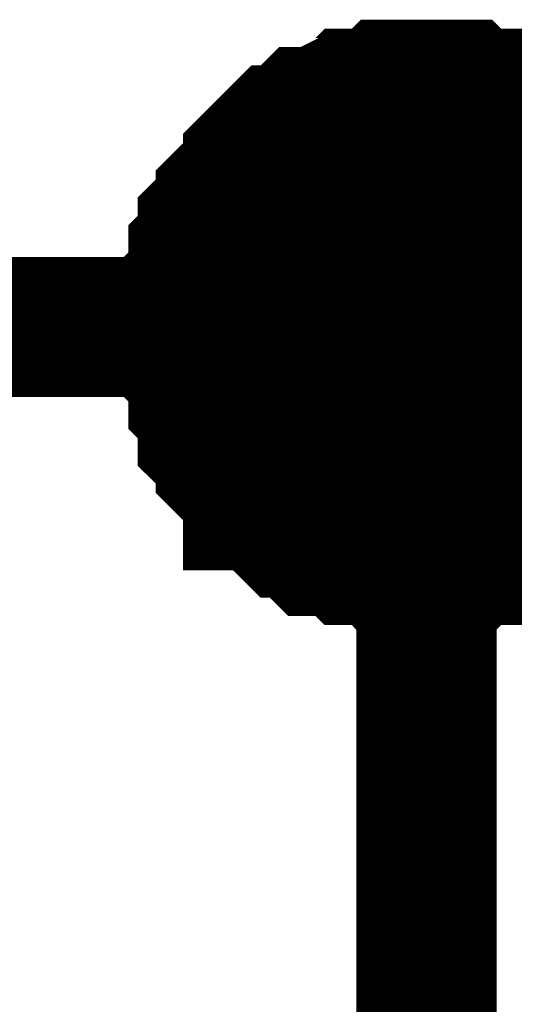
# Model space of a CAD drawing. Header units: inches. Extents: x 0 to 292, y 0 to 193.
# Tile 25 of 256: x 35.43 to 36.49, y 90.38 to 92.48. Entities that reach past the tile are written whole.
import ezdxf

# ---------------------------------------------------------------- set-up
doc = ezdxf.new("R2010")
doc.units = ezdxf.units.IN
doc.layers.add('Sheet', color=255, linetype='Continuous')

msp = doc.modelspace()

# ---------------------------------------------------------------- linework, layer by layer
at = {"layer": 'Sheet'}
for points in [[(35.7916, 91.8226, 0.2997, 0.2997, 0), (35.7916, 91.8421, 0.2997, 0.2997, 0), (35.7916, 91.8811, 0.2997, 0.2997, 0), (35.7916, 91.9006, 0.2997, 0.2997, 0), (35.8111, 91.9201, 0.2997, 0.2997, 0), (35.8111, 91.9396, 0.2997, 0.2997, 0), (35.8111, 91.9786, 0.2997, 0.2997, 0), (35.8306, 91.9981, 0.2997, 0.2997, 0), (35.8306, 92.0176, 0.2997, 0.2997, 0), (35.8306, 92.037, 0.2997, 0.2997, 0), (35.8501, 92.0565, 0.2997, 0.2997, 0), (35.8695, 92.076, 0.2997, 0.2997, 0), (35.8695, 92.0955, 0.2997, 0.2997, 0), (35.889, 92.115, 0.2997, 0.2997, 0), (35.9085, 92.1345, 0.2997, 0.2997, 0), (35.928, 92.154, 0.2997, 0.2997, 0), (35.928, 92.1735, 0.2997, 0.2997, 0), (35.9475, 92.193, 0.2997, 0.2997, 0), (35.967, 92.2125, 0.2997, 0.2997, 0), (35.9864, 92.232, 0.2997, 0.2997, 0), (36.0059, 92.232, 0.2997, 0.2997, 0), (36.0254, 92.2514, 0.2997, 0.2997, 0), (36.0449, 92.2709, 0.2997, 0.2997, 0), (36.0644, 92.2709, 0.2997, 0.2997, 0), (36.1033, 92.2904, 0.2997, 0.2997, 0), (36.1228, 92.2904, 0.2997, 0.2997, 0), (36.1423, 92.3099, 0.2997, 0.2997, 0), (36.1618, 92.3099, 0.2997, 0.2997, 0), (36.2008, 92.3099, 0.2997, 0.2997, 0), (36.2202, 92.3294, 0.2997, 0.2997, 0), (36.2397, 92.3294, 0.2997, 0.2997, 0), (36.2787, 92.3294, 0.2997, 0.2997, 0), (36.2982, 92.3294, 0.2997, 0.2997, 0)], [(35.7916, 91.8226, 0.2997, 0.2997, 0), (35.7916, 91.8421, 0.2997, 0.2997, 0), (35.7916, 91.8811, 0.2997, 0.2997, 0), (35.7916, 91.9006, 0.2997, 0.2997, 0), (35.8111, 91.9201, 0.2997, 0.2997, 0), (35.8111, 91.9396, 0.2997, 0.2997, 0), (35.8111, 91.9786, 0.2997, 0.2997, 0), (35.8306, 91.9981, 0.2997, 0.2997, 0), (35.8306, 92.0176, 0.2997, 0.2997, 0), (35.8306, 92.037, 0.2997, 0.2997, 0), (35.8501, 92.0565, 0.2997, 0.2997, 0), (35.8695, 92.076, 0.2997, 0.2997, 0), (35.8695, 92.0955, 0.2997, 0.2997, 0), (35.889, 92.115, 0.2997, 0.2997, 0), (35.9085, 92.1345, 0.2997, 0.2997, 0), (35.928, 92.154, 0.2997, 0.2997, 0), (35.928, 92.1735, 0.2997, 0.2997, 0), (35.9475, 92.193, 0.2997, 0.2997, 0), (35.967, 92.2125, 0.2997, 0.2997, 0), (35.9864, 92.232, 0.2997, 0.2997, 0), (36.0059, 92.232, 0.2997, 0.2997, 0), (36.0254, 92.2514, 0.2997, 0.2997, 0), (36.0449, 92.2709, 0.2997, 0.2997, 0), (36.0644, 92.2709, 0.2997, 0.2997, 0), (36.1033, 92.2904, 0.2997, 0.2997, 0), (36.1228, 92.2904, 0.2997, 0.2997, 0), (36.1423, 92.3099, 0.2997, 0.2997, 0), (36.1618, 92.3099, 0.2997, 0.2997, 0), (36.2008, 92.3099, 0.2997, 0.2997, 0), (36.2202, 92.3294, 0.2997, 0.2997, 0), (36.2397, 92.3294, 0.2997, 0.2997, 0), (36.2787, 92.3294, 0.2997, 0.2997, 0), (36.2982, 92.3294, 0.2997, 0.2997, 0)], [(35.7916, 91.8226, 0.2997, 0.2997, 0), (35.7916, 91.8421, 0.2997, 0.2997, 0), (35.7916, 91.8811, 0.2997, 0.2997, 0), (35.7916, 91.9006, 0.2997, 0.2997, 0), (35.8111, 91.9201, 0.2997, 0.2997, 0), (35.8111, 91.9396, 0.2997, 0.2997, 0), (35.8111, 91.9786, 0.2997, 0.2997, 0), (35.8306, 91.9981, 0.2997, 0.2997, 0), (35.8306, 92.0176, 0.2997, 0.2997, 0), (35.8306, 92.037, 0.2997, 0.2997, 0), (35.8501, 92.0565, 0.2997, 0.2997, 0), (35.8695, 92.076, 0.2997, 0.2997, 0), (35.8695, 92.0955, 0.2997, 0.2997, 0), (35.889, 92.115, 0.2997, 0.2997, 0), (35.9085, 92.1345, 0.2997, 0.2997, 0), (35.928, 92.154, 0.2997, 0.2997, 0), (35.928, 92.1735, 0.2997, 0.2997, 0), (35.9475, 92.193, 0.2997, 0.2997, 0), (35.967, 92.2125, 0.2997, 0.2997, 0), (35.9864, 92.232, 0.2997, 0.2997, 0), (36.0059, 92.232, 0.2997, 0.2997, 0), (36.0254, 92.2514, 0.2997, 0.2997, 0), (36.0449, 92.2709, 0.2997, 0.2997, 0), (36.0644, 92.2709, 0.2997, 0.2997, 0), (36.1033, 92.2904, 0.2997, 0.2997, 0), (36.1228, 92.2904, 0.2997, 0.2997, 0), (36.1423, 92.3099, 0.2997, 0.2997, 0), (36.1618, 92.3099, 0.2997, 0.2997, 0), (36.2008, 92.3099, 0.2997, 0.2997, 0), (36.2202, 92.3294, 0.2997, 0.2997, 0), (36.2397, 92.3294, 0.2997, 0.2997, 0), (36.2787, 92.3294, 0.2997, 0.2997, 0), (36.2982, 92.3294, 0.2997, 0.2997, 0)], [(35.7916, 91.8226, 0.2997, 0.2997, 0), (35.7916, 91.8421, 0.2997, 0.2997, 0), (35.7916, 91.8811, 0.2997, 0.2997, 0), (35.7916, 91.9006, 0.2997, 0.2997, 0), (35.8111, 91.9201, 0.2997, 0.2997, 0), (35.8111, 91.9396, 0.2997, 0.2997, 0), (35.8111, 91.9786, 0.2997, 0.2997, 0), (35.8306, 91.9981, 0.2997, 0.2997, 0), (35.8306, 92.0176, 0.2997, 0.2997, 0), (35.8306, 92.037, 0.2997, 0.2997, 0), (35.8501, 92.0565, 0.2997, 0.2997, 0), (35.8695, 92.076, 0.2997, 0.2997, 0), (35.8695, 92.0955, 0.2997, 0.2997, 0), (35.889, 92.115, 0.2997, 0.2997, 0), (35.9085, 92.1345, 0.2997, 0.2997, 0), (35.928, 92.154, 0.2997, 0.2997, 0), (35.928, 92.1735, 0.2997, 0.2997, 0), (35.9475, 92.193, 0.2997, 0.2997, 0), (35.967, 92.2125, 0.2997, 0.2997, 0), (35.9864, 92.232, 0.2997, 0.2997, 0), (36.0059, 92.232, 0.2997, 0.2997, 0), (36.0254, 92.2514, 0.2997, 0.2997, 0), (36.0449, 92.2709, 0.2997, 0.2997, 0), (36.0644, 92.2709, 0.2997, 0.2997, 0), (36.1033, 92.2904, 0.2997, 0.2997, 0), (36.1228, 92.2904, 0.2997, 0.2997, 0), (36.1423, 92.3099, 0.2997, 0.2997, 0), (36.1618, 92.3099, 0.2997, 0.2997, 0), (36.2008, 92.3099, 0.2997, 0.2997, 0), (36.2202, 92.3294, 0.2997, 0.2997, 0), (36.2397, 92.3294, 0.2997, 0.2997, 0), (36.2787, 92.3294, 0.2997, 0.2997, 0), (36.2982, 92.3294, 0.2997, 0.2997, 0)], [(36.2982, 92.3294, 0.2997, 0.2997, 0), (36.2982, 92.3294, 0.2997, 0.2997, 0)], [(36.2982, 92.3294, 0.2997, 0.2997, 0), (36.3177, 92.3294, 0.2997, 0.2997, 0), (36.3566, 92.3294, 0.2997, 0.2997, 0), (36.3761, 92.3294, 0.2997, 0.2997, 0), (36.3956, 92.3099, 0.2997, 0.2997, 0), (36.4151, 92.3099, 0.2997, 0.2997, 0), (36.454, 92.3099, 0.2997, 0.2997, 0), (36.4735, 92.2904, 0.2997, 0.2997, 0), (36.493, 92.2904, 0.2997, 0.2997, 0), (36.5125, 92.2709, 0.2997, 0.2997, 0), (36.532, 92.2709, 0.2997, 0.2997, 0), (36.5515, 92.2514, 0.2997, 0.2997, 0), (36.571, 92.232, 0.2997, 0.2997, 0), (36.5904, 92.232, 0.2997, 0.2997, 0), (36.6099, 92.2125, 0.2997, 0.2997, 0), (36.6294, 92.193, 0.2997, 0.2997, 0), (36.6489, 92.1735, 0.2997, 0.2997, 0)], [(36.2982, 92.3294, 0.2997, 0.2997, 0), (36.2982, 92.3294, 0.2997, 0.2997, 0)], [(36.2982, 92.3294, 0.2997, 0.2997, 0), (36.3177, 92.3294, 0.2997, 0.2997, 0), (36.3566, 92.3294, 0.2997, 0.2997, 0), (36.3761, 92.3294, 0.2997, 0.2997, 0), (36.3956, 92.3099, 0.2997, 0.2997, 0), (36.4151, 92.3099, 0.2997, 0.2997, 0), (36.454, 92.3099, 0.2997, 0.2997, 0), (36.4735, 92.2904, 0.2997, 0.2997, 0), (36.493, 92.2904, 0.2997, 0.2997, 0), (36.5125, 92.2709, 0.2997, 0.2997, 0), (36.532, 92.2709, 0.2997, 0.2997, 0), (36.5515, 92.2514, 0.2997, 0.2997, 0), (36.571, 92.232, 0.2997, 0.2997, 0), (36.5904, 92.232, 0.2997, 0.2997, 0), (36.6099, 92.2125, 0.2997, 0.2997, 0), (36.6294, 92.193, 0.2997, 0.2997, 0), (36.6489, 92.1735, 0.2997, 0.2997, 0)], [(36.2982, 92.3294, 0.2997, 0.2997, 0), (36.2982, 92.3294, 0.2997, 0.2997, 0)], [(36.2982, 92.3294, 0.2997, 0.2997, 0), (36.3177, 92.3294, 0.2997, 0.2997, 0), (36.3566, 92.3294, 0.2997, 0.2997, 0), (36.3761, 92.3294, 0.2997, 0.2997, 0), (36.3956, 92.3099, 0.2997, 0.2997, 0), (36.4151, 92.3099, 0.2997, 0.2997, 0), (36.454, 92.3099, 0.2997, 0.2997, 0), (36.4735, 92.2904, 0.2997, 0.2997, 0), (36.493, 92.2904, 0.2997, 0.2997, 0), (36.5125, 92.2709, 0.2997, 0.2997, 0), (36.532, 92.2709, 0.2997, 0.2997, 0), (36.5515, 92.2514, 0.2997, 0.2997, 0), (36.571, 92.232, 0.2997, 0.2997, 0), (36.5904, 92.232, 0.2997, 0.2997, 0), (36.6099, 92.2125, 0.2997, 0.2997, 0), (36.6294, 92.193, 0.2997, 0.2997, 0), (36.6489, 92.1735, 0.2997, 0.2997, 0)], [(36.2982, 92.3294, 0.2997, 0.2997, 0), (36.2982, 92.3294, 0.2997, 0.2997, 0)], [(36.2982, 92.3294, 0.2997, 0.2997, 0), (36.3177, 92.3294, 0.2997, 0.2997, 0), (36.3566, 92.3294, 0.2997, 0.2997, 0), (36.3761, 92.3294, 0.2997, 0.2997, 0), (36.3956, 92.3099, 0.2997, 0.2997, 0), (36.4151, 92.3099, 0.2997, 0.2997, 0), (36.454, 92.3099, 0.2997, 0.2997, 0), (36.4735, 92.2904, 0.2997, 0.2997, 0), (36.493, 92.2904, 0.2997, 0.2997, 0), (36.5125, 92.2709, 0.2997, 0.2997, 0), (36.532, 92.2709, 0.2997, 0.2997, 0), (36.5515, 92.2514, 0.2997, 0.2997, 0), (36.571, 92.232, 0.2997, 0.2997, 0), (36.5904, 92.232, 0.2997, 0.2997, 0), (36.6099, 92.2125, 0.2997, 0.2997, 0), (36.6294, 92.193, 0.2997, 0.2997, 0), (36.6489, 92.1735, 0.2997, 0.2997, 0)], [(35.7916, 91.8226, 0.0991, 0.0991, 0), (35.7916, 91.8421, 0.0991, 0.0991, 0), (35.7916, 91.8811, 0.0991, 0.0991, 0), (35.7916, 91.9006, 0.0991, 0.0991, 0), (35.8111, 91.9201, 0.0991, 0.0991, 0), (35.8111, 91.9396, 0.0991, 0.0991, 0), (35.8111, 91.9786, 0.0991, 0.0991, 0), (35.8306, 91.9981, 0.0991, 0.0991, 0), (35.8306, 92.0176, 0.0991, 0.0991, 0), (35.8306, 92.037, 0.0991, 0.0991, 0), (35.8501, 92.0565, 0.0991, 0.0991, 0), (35.8695, 92.076, 0.0991, 0.0991, 0), (35.8695, 92.0955, 0.0991, 0.0991, 0), (35.889, 92.115, 0.0991, 0.0991, 0), (35.9085, 92.1345, 0.0991, 0.0991, 0), (35.928, 92.154, 0.0991, 0.0991, 0), (35.928, 92.1735, 0.0991, 0.0991, 0), (35.9475, 92.193, 0.0991, 0.0991, 0), (35.967, 92.2125, 0.0991, 0.0991, 0), (35.9864, 92.232, 0.0991, 0.0991, 0), (36.0059, 92.232, 0.0991, 0.0991, 0), (36.0254, 92.2514, 0.0991, 0.0991, 0), (36.0449, 92.2709, 0.0991, 0.0991, 0), (36.0644, 92.2709, 0.0991, 0.0991, 0), (36.1033, 92.2904, 0.0991, 0.0991, 0), (36.1228, 92.2904, 0.0991, 0.0991, 0), (36.1423, 92.3099, 0.0991, 0.0991, 0), (36.1618, 92.3099, 0.0991, 0.0991, 0), (36.2008, 92.3099, 0.0991, 0.0991, 0), (36.2202, 92.3294, 0.0991, 0.0991, 0), (36.2397, 92.3294, 0.0991, 0.0991, 0), (36.2787, 92.3294, 0.0991, 0.0991, 0), (36.2982, 92.3294, 0.0991, 0.0991, 0)], [(35.7916, 91.8226, 0.0991, 0.0991, 0), (35.7916, 91.8421, 0.0991, 0.0991, 0), (35.7916, 91.8811, 0.0991, 0.0991, 0), (35.7916, 91.9006, 0.0991, 0.0991, 0), (35.8111, 91.9201, 0.0991, 0.0991, 0), (35.8111, 91.9396, 0.0991, 0.0991, 0), (35.8111, 91.9786, 0.0991, 0.0991, 0), (35.8306, 91.9981, 0.0991, 0.0991, 0), (35.8306, 92.0176, 0.0991, 0.0991, 0), (35.8306, 92.037, 0.0991, 0.0991, 0), (35.8501, 92.0565, 0.0991, 0.0991, 0), (35.8695, 92.076, 0.0991, 0.0991, 0), (35.8695, 92.0955, 0.0991, 0.0991, 0), (35.889, 92.115, 0.0991, 0.0991, 0), (35.9085, 92.1345, 0.0991, 0.0991, 0), (35.928, 92.154, 0.0991, 0.0991, 0), (35.928, 92.1735, 0.0991, 0.0991, 0), (35.9475, 92.193, 0.0991, 0.0991, 0), (35.967, 92.2125, 0.0991, 0.0991, 0), (35.9864, 92.232, 0.0991, 0.0991, 0), (36.0059, 92.232, 0.0991, 0.0991, 0), (36.0254, 92.2514, 0.0991, 0.0991, 0), (36.0449, 92.2709, 0.0991, 0.0991, 0), (36.0644, 92.2709, 0.0991, 0.0991, 0), (36.1033, 92.2904, 0.0991, 0.0991, 0), (36.1228, 92.2904, 0.0991, 0.0991, 0), (36.1423, 92.3099, 0.0991, 0.0991, 0), (36.1618, 92.3099, 0.0991, 0.0991, 0), (36.2008, 92.3099, 0.0991, 0.0991, 0), (36.2202, 92.3294, 0.0991, 0.0991, 0), (36.2397, 92.3294, 0.0991, 0.0991, 0), (36.2787, 92.3294, 0.0991, 0.0991, 0), (36.2982, 92.3294, 0.0991, 0.0991, 0)], [(35.7916, 91.8226, 0.0991, 0.0991, 0), (35.7916, 91.8421, 0.0991, 0.0991, 0), (35.7916, 91.8811, 0.0991, 0.0991, 0), (35.7916, 91.9006, 0.0991, 0.0991, 0), (35.8111, 91.9201, 0.0991, 0.0991, 0), (35.8111, 91.9396, 0.0991, 0.0991, 0), (35.8111, 91.9786, 0.0991, 0.0991, 0), (35.8306, 91.9981, 0.0991, 0.0991, 0), (35.8306, 92.0176, 0.0991, 0.0991, 0), (35.8306, 92.037, 0.0991, 0.0991, 0), (35.8501, 92.0565, 0.0991, 0.0991, 0), (35.8695, 92.076, 0.0991, 0.0991, 0), (35.8695, 92.0955, 0.0991, 0.0991, 0), (35.889, 92.115, 0.0991, 0.0991, 0), (35.9085, 92.1345, 0.0991, 0.0991, 0), (35.928, 92.154, 0.0991, 0.0991, 0), (35.928, 92.1735, 0.0991, 0.0991, 0), (35.9475, 92.193, 0.0991, 0.0991, 0), (35.967, 92.2125, 0.0991, 0.0991, 0), (35.9864, 92.232, 0.0991, 0.0991, 0), (36.0059, 92.232, 0.0991, 0.0991, 0), (36.0254, 92.2514, 0.0991, 0.0991, 0), (36.0449, 92.2709, 0.0991, 0.0991, 0), (36.0644, 92.2709, 0.0991, 0.0991, 0), (36.1033, 92.2904, 0.0991, 0.0991, 0), (36.1228, 92.2904, 0.0991, 0.0991, 0), (36.1423, 92.3099, 0.0991, 0.0991, 0), (36.1618, 92.3099, 0.0991, 0.0991, 0), (36.2008, 92.3099, 0.0991, 0.0991, 0), (36.2202, 92.3294, 0.0991, 0.0991, 0), (36.2397, 92.3294, 0.0991, 0.0991, 0), (36.2787, 92.3294, 0.0991, 0.0991, 0), (36.2982, 92.3294, 0.0991, 0.0991, 0)], [(35.7916, 91.8226, 0.0991, 0.0991, 0), (35.7916, 91.8421, 0.0991, 0.0991, 0), (35.7916, 91.8811, 0.0991, 0.0991, 0), (35.7916, 91.9006, 0.0991, 0.0991, 0), (35.8111, 91.9201, 0.0991, 0.0991, 0), (35.8111, 91.9396, 0.0991, 0.0991, 0), (35.8111, 91.9786, 0.0991, 0.0991, 0), (35.8306, 91.9981, 0.0991, 0.0991, 0), (35.8306, 92.0176, 0.0991, 0.0991, 0), (35.8306, 92.037, 0.0991, 0.0991, 0), (35.8501, 92.0565, 0.0991, 0.0991, 0), (35.8695, 92.076, 0.0991, 0.0991, 0), (35.8695, 92.0955, 0.0991, 0.0991, 0), (35.889, 92.115, 0.0991, 0.0991, 0), (35.9085, 92.1345, 0.0991, 0.0991, 0), (35.928, 92.154, 0.0991, 0.0991, 0), (35.928, 92.1735, 0.0991, 0.0991, 0), (35.9475, 92.193, 0.0991, 0.0991, 0), (35.967, 92.2125, 0.0991, 0.0991, 0), (35.9864, 92.232, 0.0991, 0.0991, 0), (36.0059, 92.232, 0.0991, 0.0991, 0), (36.0254, 92.2514, 0.0991, 0.0991, 0), (36.0449, 92.2709, 0.0991, 0.0991, 0), (36.0644, 92.2709, 0.0991, 0.0991, 0), (36.1033, 92.2904, 0.0991, 0.0991, 0), (36.1228, 92.2904, 0.0991, 0.0991, 0), (36.1423, 92.3099, 0.0991, 0.0991, 0), (36.1618, 92.3099, 0.0991, 0.0991, 0), (36.2008, 92.3099, 0.0991, 0.0991, 0), (36.2202, 92.3294, 0.0991, 0.0991, 0), (36.2397, 92.3294, 0.0991, 0.0991, 0), (36.2787, 92.3294, 0.0991, 0.0991, 0), (36.2982, 92.3294, 0.0991, 0.0991, 0)], [(36.2982, 92.3294, 0.0991, 0.0991, 0), (36.2982, 92.3294, 0.0991, 0.0991, 0)], [(36.2982, 92.3294, 0.0991, 0.0991, 0), (36.3177, 92.3294, 0.0991, 0.0991, 0), (36.3566, 92.3294, 0.0991, 0.0991, 0), (36.3761, 92.3294, 0.0991, 0.0991, 0), (36.3956, 92.3099, 0.0991, 0.0991, 0), (36.4151, 92.3099, 0.0991, 0.0991, 0), (36.454, 92.3099, 0.0991, 0.0991, 0), (36.4735, 92.2904, 0.0991, 0.0991, 0), (36.493, 92.2904, 0.0991, 0.0991, 0), (36.5125, 92.2709, 0.0991, 0.0991, 0), (36.532, 92.2709, 0.0991, 0.0991, 0), (36.5515, 92.2514, 0.0991, 0.0991, 0)], [(36.2982, 92.3294, 0.0991, 0.0991, 0), (36.2982, 92.3294, 0.0991, 0.0991, 0)], [(36.2982, 92.3294, 0.0991, 0.0991, 0), (36.3177, 92.3294, 0.0991, 0.0991, 0), (36.3566, 92.3294, 0.0991, 0.0991, 0), (36.3761, 92.3294, 0.0991, 0.0991, 0), (36.3956, 92.3099, 0.0991, 0.0991, 0), (36.4151, 92.3099, 0.0991, 0.0991, 0), (36.454, 92.3099, 0.0991, 0.0991, 0), (36.4735, 92.2904, 0.0991, 0.0991, 0), (36.493, 92.2904, 0.0991, 0.0991, 0), (36.5125, 92.2709, 0.0991, 0.0991, 0), (36.532, 92.2709, 0.0991, 0.0991, 0), (36.5515, 92.2514, 0.0991, 0.0991, 0)], [(36.2982, 92.3294, 0.0991, 0.0991, 0), (36.2982, 92.3294, 0.0991, 0.0991, 0)], [(36.2982, 92.3294, 0.0991, 0.0991, 0), (36.3177, 92.3294, 0.0991, 0.0991, 0), (36.3566, 92.3294, 0.0991, 0.0991, 0), (36.3761, 92.3294, 0.0991, 0.0991, 0), (36.3956, 92.3099, 0.0991, 0.0991, 0), (36.4151, 92.3099, 0.0991, 0.0991, 0), (36.454, 92.3099, 0.0991, 0.0991, 0), (36.4735, 92.2904, 0.0991, 0.0991, 0), (36.493, 92.2904, 0.0991, 0.0991, 0), (36.5125, 92.2709, 0.0991, 0.0991, 0), (36.532, 92.2709, 0.0991, 0.0991, 0), (36.5515, 92.2514, 0.0991, 0.0991, 0)], [(36.2982, 92.3294, 0.0991, 0.0991, 0), (36.2982, 92.3294, 0.0991, 0.0991, 0)], [(36.2982, 92.3294, 0.0991, 0.0991, 0), (36.3177, 92.3294, 0.0991, 0.0991, 0), (36.3566, 92.3294, 0.0991, 0.0991, 0), (36.3761, 92.3294, 0.0991, 0.0991, 0), (36.3956, 92.3099, 0.0991, 0.0991, 0), (36.4151, 92.3099, 0.0991, 0.0991, 0), (36.454, 92.3099, 0.0991, 0.0991, 0), (36.4735, 92.2904, 0.0991, 0.0991, 0), (36.493, 92.2904, 0.0991, 0.0991, 0), (36.5125, 92.2709, 0.0991, 0.0991, 0), (36.532, 92.2709, 0.0991, 0.0991, 0), (36.5515, 92.2514, 0.0991, 0.0991, 0)], [(33.0639, 91.8226, 0.2997, 0.2997, 0), (35.6162, 91.8226, 0.2997, 0.2997, 0)], [(35.6162, 91.8226, 0.2997, 0.2997, 0), (36.2982, 91.8226, 0.2997, 0.2997, 0)], [(36.2982, 91.3159, 0.2997, 0.2997, 0), (36.2787, 91.3159, 0.2997, 0.2997, 0), (36.2397, 91.3159, 0.2997, 0.2997, 0), (36.2202, 91.3159, 0.2997, 0.2997, 0), (36.2008, 91.3354, 0.2997, 0.2997, 0), (36.1618, 91.3354, 0.2997, 0.2997, 0), (36.1423, 91.3354, 0.2997, 0.2997, 0), (36.1228, 91.3549, 0.2997, 0.2997, 0), (36.1033, 91.3549, 0.2997, 0.2997, 0), (36.0644, 91.3549, 0.2997, 0.2997, 0), (36.0449, 91.3743, 0.2997, 0.2997, 0), (36.0254, 91.3938, 0.2997, 0.2997, 0), (36.0059, 91.3938, 0.2997, 0.2997, 0), (35.9864, 91.4133, 0.2997, 0.2997, 0), (35.967, 91.4328, 0.2997, 0.2997, 0), (35.9475, 91.4523, 0.2997, 0.2997, 0), (35.928, 91.4523, 0.2997, 0.2997, 0), (35.928, 91.4718, 0.2997, 0.2997, 0), (35.9085, 91.4913, 0.2997, 0.2997, 0), (35.889, 91.5108, 0.2997, 0.2997, 0), (35.8695, 91.5303, 0.2997, 0.2997, 0), (35.8695, 91.5498, 0.2997, 0.2997, 0), (35.8501, 91.5693, 0.2997, 0.2997, 0), (35.8306, 91.5887, 0.2997, 0.2997, 0), (35.8306, 91.6277, 0.2997, 0.2997, 0), (35.8306, 91.6472, 0.2997, 0.2997, 0), (35.8111, 91.6667, 0.2997, 0.2997, 0), (35.8111, 91.6862, 0.2997, 0.2997, 0), (35.8111, 91.7252, 0.2997, 0.2997, 0), (35.7916, 91.7447, 0.2997, 0.2997, 0), (35.7916, 91.7642, 0.2997, 0.2997, 0), (35.7916, 91.8032, 0.2997, 0.2997, 0), (35.7916, 91.8226, 0.2997, 0.2997, 0)], [(35.7916, 91.8226, 0.2997, 0.2997, 0), (35.7916, 91.8226, 0.2997, 0.2997, 0)], [(36.2982, 91.3159, 0.2997, 0.2997, 0), (36.2787, 91.3159, 0.2997, 0.2997, 0), (36.2397, 91.3159, 0.2997, 0.2997, 0), (36.2202, 91.3159, 0.2997, 0.2997, 0), (36.2008, 91.3354, 0.2997, 0.2997, 0), (36.1618, 91.3354, 0.2997, 0.2997, 0), (36.1423, 91.3354, 0.2997, 0.2997, 0), (36.1228, 91.3549, 0.2997, 0.2997, 0), (36.1033, 91.3549, 0.2997, 0.2997, 0), (36.0644, 91.3549, 0.2997, 0.2997, 0), (36.0449, 91.3743, 0.2997, 0.2997, 0), (36.0254, 91.3938, 0.2997, 0.2997, 0), (36.0059, 91.3938, 0.2997, 0.2997, 0), (35.9864, 91.4133, 0.2997, 0.2997, 0), (35.967, 91.4328, 0.2997, 0.2997, 0), (35.9475, 91.4523, 0.2997, 0.2997, 0), (35.928, 91.4523, 0.2997, 0.2997, 0), (35.928, 91.4718, 0.2997, 0.2997, 0), (35.9085, 91.4913, 0.2997, 0.2997, 0), (35.889, 91.5108, 0.2997, 0.2997, 0), (35.8695, 91.5303, 0.2997, 0.2997, 0), (35.8695, 91.5498, 0.2997, 0.2997, 0), (35.8501, 91.5693, 0.2997, 0.2997, 0), (35.8306, 91.5887, 0.2997, 0.2997, 0), (35.8306, 91.6277, 0.2997, 0.2997, 0), (35.8306, 91.6472, 0.2997, 0.2997, 0), (35.8111, 91.6667, 0.2997, 0.2997, 0), (35.8111, 91.6862, 0.2997, 0.2997, 0), (35.8111, 91.7252, 0.2997, 0.2997, 0), (35.7916, 91.7447, 0.2997, 0.2997, 0), (35.7916, 91.7642, 0.2997, 0.2997, 0), (35.7916, 91.8032, 0.2997, 0.2997, 0), (35.7916, 91.8226, 0.2997, 0.2997, 0)], [(35.7916, 91.8226, 0.2997, 0.2997, 0), (35.7916, 91.8226, 0.2997, 0.2997, 0)], [(36.2982, 91.3159, 0.2997, 0.2997, 0), (36.2787, 91.3159, 0.2997, 0.2997, 0), (36.2397, 91.3159, 0.2997, 0.2997, 0), (36.2202, 91.3159, 0.2997, 0.2997, 0), (36.2008, 91.3354, 0.2997, 0.2997, 0), (36.1618, 91.3354, 0.2997, 0.2997, 0), (36.1423, 91.3354, 0.2997, 0.2997, 0), (36.1228, 91.3549, 0.2997, 0.2997, 0), (36.1033, 91.3549, 0.2997, 0.2997, 0), (36.0644, 91.3549, 0.2997, 0.2997, 0), (36.0449, 91.3743, 0.2997, 0.2997, 0), (36.0254, 91.3938, 0.2997, 0.2997, 0), (36.0059, 91.3938, 0.2997, 0.2997, 0), (35.9864, 91.4133, 0.2997, 0.2997, 0), (35.967, 91.4328, 0.2997, 0.2997, 0), (35.9475, 91.4523, 0.2997, 0.2997, 0), (35.928, 91.4523, 0.2997, 0.2997, 0), (35.928, 91.4718, 0.2997, 0.2997, 0), (35.9085, 91.4913, 0.2997, 0.2997, 0), (35.889, 91.5108, 0.2997, 0.2997, 0), (35.8695, 91.5303, 0.2997, 0.2997, 0), (35.8695, 91.5498, 0.2997, 0.2997, 0), (35.8501, 91.5693, 0.2997, 0.2997, 0), (35.8306, 91.5887, 0.2997, 0.2997, 0), (35.8306, 91.6277, 0.2997, 0.2997, 0), (35.8306, 91.6472, 0.2997, 0.2997, 0), (35.8111, 91.6667, 0.2997, 0.2997, 0), (35.8111, 91.6862, 0.2997, 0.2997, 0), (35.8111, 91.7252, 0.2997, 0.2997, 0), (35.7916, 91.7447, 0.2997, 0.2997, 0), (35.7916, 91.7642, 0.2997, 0.2997, 0), (35.7916, 91.8032, 0.2997, 0.2997, 0), (35.7916, 91.8226, 0.2997, 0.2997, 0)], [(35.7916, 91.8226, 0.2997, 0.2997, 0), (35.7916, 91.8226, 0.2997, 0.2997, 0)], [(36.2982, 91.3159, 0.2997, 0.2997, 0), (36.2787, 91.3159, 0.2997, 0.2997, 0), (36.2397, 91.3159, 0.2997, 0.2997, 0), (36.2202, 91.3159, 0.2997, 0.2997, 0), (36.2008, 91.3354, 0.2997, 0.2997, 0), (36.1618, 91.3354, 0.2997, 0.2997, 0), (36.1423, 91.3354, 0.2997, 0.2997, 0), (36.1228, 91.3549, 0.2997, 0.2997, 0), (36.1033, 91.3549, 0.2997, 0.2997, 0), (36.0644, 91.3549, 0.2997, 0.2997, 0), (36.0449, 91.3743, 0.2997, 0.2997, 0), (36.0254, 91.3938, 0.2997, 0.2997, 0), (36.0059, 91.3938, 0.2997, 0.2997, 0), (35.9864, 91.4133, 0.2997, 0.2997, 0), (35.967, 91.4328, 0.2997, 0.2997, 0), (35.9475, 91.4523, 0.2997, 0.2997, 0), (35.928, 91.4523, 0.2997, 0.2997, 0), (35.928, 91.4718, 0.2997, 0.2997, 0), (35.9085, 91.4913, 0.2997, 0.2997, 0), (35.889, 91.5108, 0.2997, 0.2997, 0), (35.8695, 91.5303, 0.2997, 0.2997, 0), (35.8695, 91.5498, 0.2997, 0.2997, 0), (35.8501, 91.5693, 0.2997, 0.2997, 0), (35.8306, 91.5887, 0.2997, 0.2997, 0), (35.8306, 91.6277, 0.2997, 0.2997, 0), (35.8306, 91.6472, 0.2997, 0.2997, 0), (35.8111, 91.6667, 0.2997, 0.2997, 0), (35.8111, 91.6862, 0.2997, 0.2997, 0), (35.8111, 91.7252, 0.2997, 0.2997, 0), (35.7916, 91.7447, 0.2997, 0.2997, 0), (35.7916, 91.7642, 0.2997, 0.2997, 0), (35.7916, 91.8032, 0.2997, 0.2997, 0), (35.7916, 91.8226, 0.2997, 0.2997, 0)], [(35.7916, 91.8226, 0.2997, 0.2997, 0), (35.7916, 91.8226, 0.2997, 0.2997, 0)], [(36.2982, 89.971, 0.2997, 0.2997, 0), (36.2982, 91.8226, 0.2997, 0.2997, 0), (48.3002, 91.8226, 0.2997, 0.2997, 0)], [(36.2982, 91.3159, 0.0991, 0.0991, 0), (36.2787, 91.3159, 0.0991, 0.0991, 0), (36.2397, 91.3159, 0.0991, 0.0991, 0), (36.2202, 91.3159, 0.0991, 0.0991, 0), (36.2008, 91.3354, 0.0991, 0.0991, 0), (36.1618, 91.3354, 0.0991, 0.0991, 0), (36.1423, 91.3354, 0.0991, 0.0991, 0), (36.1228, 91.3549, 0.0991, 0.0991, 0), (36.1033, 91.3549, 0.0991, 0.0991, 0), (36.0644, 91.3549, 0.0991, 0.0991, 0), (36.0449, 91.3743, 0.0991, 0.0991, 0), (36.0254, 91.3938, 0.0991, 0.0991, 0), (36.0059, 91.3938, 0.0991, 0.0991, 0), (35.9864, 91.4133, 0.0991, 0.0991, 0), (35.967, 91.4328, 0.0991, 0.0991, 0), (35.9475, 91.4523, 0.0991, 0.0991, 0), (35.928, 91.4523, 0.0991, 0.0991, 0), (35.928, 91.4718, 0.0991, 0.0991, 0), (35.9085, 91.4913, 0.0991, 0.0991, 0), (35.889, 91.5108, 0.0991, 0.0991, 0), (35.8695, 91.5303, 0.0991, 0.0991, 0), (35.8695, 91.5498, 0.0991, 0.0991, 0), (35.8501, 91.5693, 0.0991, 0.0991, 0), (35.8306, 91.5887, 0.0991, 0.0991, 0), (35.8306, 91.6277, 0.0991, 0.0991, 0), (35.8306, 91.6472, 0.0991, 0.0991, 0), (35.8111, 91.6667, 0.0991, 0.0991, 0), (35.8111, 91.6862, 0.0991, 0.0991, 0), (35.8111, 91.7252, 0.0991, 0.0991, 0), (35.7916, 91.7447, 0.0991, 0.0991, 0), (35.7916, 91.7642, 0.0991, 0.0991, 0), (35.7916, 91.8032, 0.0991, 0.0991, 0), (35.7916, 91.8226, 0.0991, 0.0991, 0)], [(35.7916, 91.8226, 0.0991, 0.0991, 0), (35.7916, 91.8226, 0.0991, 0.0991, 0)], [(36.2982, 91.3159, 0.0991, 0.0991, 0), (36.2787, 91.3159, 0.0991, 0.0991, 0), (36.2397, 91.3159, 0.0991, 0.0991, 0), (36.2202, 91.3159, 0.0991, 0.0991, 0), (36.2008, 91.3354, 0.0991, 0.0991, 0), (36.1618, 91.3354, 0.0991, 0.0991, 0), (36.1423, 91.3354, 0.0991, 0.0991, 0), (36.1228, 91.3549, 0.0991, 0.0991, 0), (36.1033, 91.3549, 0.0991, 0.0991, 0), (36.0644, 91.3549, 0.0991, 0.0991, 0), (36.0449, 91.3743, 0.0991, 0.0991, 0), (36.0254, 91.3938, 0.0991, 0.0991, 0), (36.0059, 91.3938, 0.0991, 0.0991, 0), (35.9864, 91.4133, 0.0991, 0.0991, 0), (35.967, 91.4328, 0.0991, 0.0991, 0), (35.9475, 91.4523, 0.0991, 0.0991, 0), (35.928, 91.4523, 0.0991, 0.0991, 0), (35.928, 91.4718, 0.0991, 0.0991, 0), (35.9085, 91.4913, 0.0991, 0.0991, 0), (35.889, 91.5108, 0.0991, 0.0991, 0), (35.8695, 91.5303, 0.0991, 0.0991, 0), (35.8695, 91.5498, 0.0991, 0.0991, 0), (35.8501, 91.5693, 0.0991, 0.0991, 0), (35.8306, 91.5887, 0.0991, 0.0991, 0), (35.8306, 91.6277, 0.0991, 0.0991, 0), (35.8306, 91.6472, 0.0991, 0.0991, 0), (35.8111, 91.6667, 0.0991, 0.0991, 0), (35.8111, 91.6862, 0.0991, 0.0991, 0), (35.8111, 91.7252, 0.0991, 0.0991, 0), (35.7916, 91.7447, 0.0991, 0.0991, 0), (35.7916, 91.7642, 0.0991, 0.0991, 0), (35.7916, 91.8032, 0.0991, 0.0991, 0), (35.7916, 91.8226, 0.0991, 0.0991, 0)], [(35.7916, 91.8226, 0.0991, 0.0991, 0), (35.7916, 91.8226, 0.0991, 0.0991, 0)], [(36.2982, 91.3159, 0.0991, 0.0991, 0), (36.2787, 91.3159, 0.0991, 0.0991, 0), (36.2397, 91.3159, 0.0991, 0.0991, 0), (36.2202, 91.3159, 0.0991, 0.0991, 0), (36.2008, 91.3354, 0.0991, 0.0991, 0), (36.1618, 91.3354, 0.0991, 0.0991, 0), (36.1423, 91.3354, 0.0991, 0.0991, 0), (36.1228, 91.3549, 0.0991, 0.0991, 0), (36.1033, 91.3549, 0.0991, 0.0991, 0), (36.0644, 91.3549, 0.0991, 0.0991, 0), (36.0449, 91.3743, 0.0991, 0.0991, 0), (36.0254, 91.3938, 0.0991, 0.0991, 0), (36.0059, 91.3938, 0.0991, 0.0991, 0), (35.9864, 91.4133, 0.0991, 0.0991, 0), (35.967, 91.4328, 0.0991, 0.0991, 0), (35.9475, 91.4523, 0.0991, 0.0991, 0), (35.928, 91.4523, 0.0991, 0.0991, 0), (35.928, 91.4718, 0.0991, 0.0991, 0), (35.9085, 91.4913, 0.0991, 0.0991, 0), (35.889, 91.5108, 0.0991, 0.0991, 0), (35.8695, 91.5303, 0.0991, 0.0991, 0), (35.8695, 91.5498, 0.0991, 0.0991, 0), (35.8501, 91.5693, 0.0991, 0.0991, 0), (35.8306, 91.5887, 0.0991, 0.0991, 0), (35.8306, 91.6277, 0.0991, 0.0991, 0), (35.8306, 91.6472, 0.0991, 0.0991, 0), (35.8111, 91.6667, 0.0991, 0.0991, 0), (35.8111, 91.6862, 0.0991, 0.0991, 0), (35.8111, 91.7252, 0.0991, 0.0991, 0), (35.7916, 91.7447, 0.0991, 0.0991, 0), (35.7916, 91.7642, 0.0991, 0.0991, 0), (35.7916, 91.8032, 0.0991, 0.0991, 0), (35.7916, 91.8226, 0.0991, 0.0991, 0)], [(35.7916, 91.8226, 0.0991, 0.0991, 0), (35.7916, 91.8226, 0.0991, 0.0991, 0)], [(36.2982, 91.3159, 0.0991, 0.0991, 0), (36.2787, 91.3159, 0.0991, 0.0991, 0), (36.2397, 91.3159, 0.0991, 0.0991, 0), (36.2202, 91.3159, 0.0991, 0.0991, 0), (36.2008, 91.3354, 0.0991, 0.0991, 0), (36.1618, 91.3354, 0.0991, 0.0991, 0), (36.1423, 91.3354, 0.0991, 0.0991, 0), (36.1228, 91.3549, 0.0991, 0.0991, 0), (36.1033, 91.3549, 0.0991, 0.0991, 0), (36.0644, 91.3549, 0.0991, 0.0991, 0), (36.0449, 91.3743, 0.0991, 0.0991, 0), (36.0254, 91.3938, 0.0991, 0.0991, 0), (36.0059, 91.3938, 0.0991, 0.0991, 0), (35.9864, 91.4133, 0.0991, 0.0991, 0), (35.967, 91.4328, 0.0991, 0.0991, 0), (35.9475, 91.4523, 0.0991, 0.0991, 0), (35.928, 91.4523, 0.0991, 0.0991, 0), (35.928, 91.4718, 0.0991, 0.0991, 0), (35.9085, 91.4913, 0.0991, 0.0991, 0), (35.889, 91.5108, 0.0991, 0.0991, 0), (35.8695, 91.5303, 0.0991, 0.0991, 0), (35.8695, 91.5498, 0.0991, 0.0991, 0), (35.8501, 91.5693, 0.0991, 0.0991, 0), (35.8306, 91.5887, 0.0991, 0.0991, 0), (35.8306, 91.6277, 0.0991, 0.0991, 0), (35.8306, 91.6472, 0.0991, 0.0991, 0), (35.8111, 91.6667, 0.0991, 0.0991, 0), (35.8111, 91.6862, 0.0991, 0.0991, 0), (35.8111, 91.7252, 0.0991, 0.0991, 0), (35.7916, 91.7447, 0.0991, 0.0991, 0), (35.7916, 91.7642, 0.0991, 0.0991, 0), (35.7916, 91.8032, 0.0991, 0.0991, 0), (35.7916, 91.8226, 0.0991, 0.0991, 0)], [(35.7916, 91.8226, 0.0991, 0.0991, 0), (35.7916, 91.8226, 0.0991, 0.0991, 0)], [(36.6489, 91.4523, 0.2997, 0.2997, 0), (36.6294, 91.4523, 0.2997, 0.2997, 0), (36.6099, 91.4328, 0.2997, 0.2997, 0), (36.5904, 91.4133, 0.2997, 0.2997, 0), (36.571, 91.3938, 0.2997, 0.2997, 0), (36.5515, 91.3938, 0.2997, 0.2997, 0), (36.532, 91.3743, 0.2997, 0.2997, 0), (36.5125, 91.3549, 0.2997, 0.2997, 0), (36.493, 91.3549, 0.2997, 0.2997, 0), (36.4735, 91.3549, 0.2997, 0.2997, 0), (36.454, 91.3354, 0.2997, 0.2997, 0), (36.4151, 91.3354, 0.2997, 0.2997, 0), (36.3956, 91.3354, 0.2997, 0.2997, 0), (36.3761, 91.3159, 0.2997, 0.2997, 0), (36.3566, 91.3159, 0.2997, 0.2997, 0), (36.3177, 91.3159, 0.2997, 0.2997, 0), (36.2982, 91.3159, 0.2997, 0.2997, 0)], [(36.6489, 91.4523, 0.2997, 0.2997, 0), (36.6294, 91.4523, 0.2997, 0.2997, 0), (36.6099, 91.4328, 0.2997, 0.2997, 0), (36.5904, 91.4133, 0.2997, 0.2997, 0), (36.571, 91.3938, 0.2997, 0.2997, 0), (36.5515, 91.3938, 0.2997, 0.2997, 0), (36.532, 91.3743, 0.2997, 0.2997, 0), (36.5125, 91.3549, 0.2997, 0.2997, 0), (36.493, 91.3549, 0.2997, 0.2997, 0), (36.4735, 91.3549, 0.2997, 0.2997, 0), (36.454, 91.3354, 0.2997, 0.2997, 0), (36.4151, 91.3354, 0.2997, 0.2997, 0), (36.3956, 91.3354, 0.2997, 0.2997, 0), (36.3761, 91.3159, 0.2997, 0.2997, 0), (36.3566, 91.3159, 0.2997, 0.2997, 0), (36.3177, 91.3159, 0.2997, 0.2997, 0), (36.2982, 91.3159, 0.2997, 0.2997, 0)], [(36.6489, 91.4523, 0.2997, 0.2997, 0), (36.6294, 91.4523, 0.2997, 0.2997, 0), (36.6099, 91.4328, 0.2997, 0.2997, 0), (36.5904, 91.4133, 0.2997, 0.2997, 0), (36.571, 91.3938, 0.2997, 0.2997, 0), (36.5515, 91.3938, 0.2997, 0.2997, 0), (36.532, 91.3743, 0.2997, 0.2997, 0), (36.5125, 91.3549, 0.2997, 0.2997, 0), (36.493, 91.3549, 0.2997, 0.2997, 0), (36.4735, 91.3549, 0.2997, 0.2997, 0), (36.454, 91.3354, 0.2997, 0.2997, 0), (36.4151, 91.3354, 0.2997, 0.2997, 0), (36.3956, 91.3354, 0.2997, 0.2997, 0), (36.3761, 91.3159, 0.2997, 0.2997, 0), (36.3566, 91.3159, 0.2997, 0.2997, 0), (36.3177, 91.3159, 0.2997, 0.2997, 0), (36.2982, 91.3159, 0.2997, 0.2997, 0)], [(36.6489, 91.4523, 0.2997, 0.2997, 0), (36.6294, 91.4523, 0.2997, 0.2997, 0), (36.6099, 91.4328, 0.2997, 0.2997, 0), (36.5904, 91.4133, 0.2997, 0.2997, 0), (36.571, 91.3938, 0.2997, 0.2997, 0), (36.5515, 91.3938, 0.2997, 0.2997, 0), (36.532, 91.3743, 0.2997, 0.2997, 0), (36.5125, 91.3549, 0.2997, 0.2997, 0), (36.493, 91.3549, 0.2997, 0.2997, 0), (36.4735, 91.3549, 0.2997, 0.2997, 0), (36.454, 91.3354, 0.2997, 0.2997, 0), (36.4151, 91.3354, 0.2997, 0.2997, 0), (36.3956, 91.3354, 0.2997, 0.2997, 0), (36.3761, 91.3159, 0.2997, 0.2997, 0), (36.3566, 91.3159, 0.2997, 0.2997, 0), (36.3177, 91.3159, 0.2997, 0.2997, 0), (36.2982, 91.3159, 0.2997, 0.2997, 0)], [(36.5515, 91.3938, 0.0991, 0.0991, 0), (36.532, 91.3743, 0.0991, 0.0991, 0), (36.5125, 91.3549, 0.0991, 0.0991, 0), (36.493, 91.3549, 0.0991, 0.0991, 0), (36.4735, 91.3549, 0.0991, 0.0991, 0), (36.454, 91.3354, 0.0991, 0.0991, 0), (36.4151, 91.3354, 0.0991, 0.0991, 0), (36.3956, 91.3354, 0.0991, 0.0991, 0), (36.3761, 91.3159, 0.0991, 0.0991, 0), (36.3566, 91.3159, 0.0991, 0.0991, 0), (36.3177, 91.3159, 0.0991, 0.0991, 0), (36.2982, 91.3159, 0.0991, 0.0991, 0)], [(36.5515, 91.3938, 0.0991, 0.0991, 0), (36.532, 91.3743, 0.0991, 0.0991, 0), (36.5125, 91.3549, 0.0991, 0.0991, 0), (36.493, 91.3549, 0.0991, 0.0991, 0), (36.4735, 91.3549, 0.0991, 0.0991, 0), (36.454, 91.3354, 0.0991, 0.0991, 0), (36.4151, 91.3354, 0.0991, 0.0991, 0), (36.3956, 91.3354, 0.0991, 0.0991, 0), (36.3761, 91.3159, 0.0991, 0.0991, 0), (36.3566, 91.3159, 0.0991, 0.0991, 0), (36.3177, 91.3159, 0.0991, 0.0991, 0), (36.2982, 91.3159, 0.0991, 0.0991, 0)], [(36.5515, 91.3938, 0.0991, 0.0991, 0), (36.532, 91.3743, 0.0991, 0.0991, 0), (36.5125, 91.3549, 0.0991, 0.0991, 0), (36.493, 91.3549, 0.0991, 0.0991, 0), (36.4735, 91.3549, 0.0991, 0.0991, 0), (36.454, 91.3354, 0.0991, 0.0991, 0), (36.4151, 91.3354, 0.0991, 0.0991, 0), (36.3956, 91.3354, 0.0991, 0.0991, 0), (36.3761, 91.3159, 0.0991, 0.0991, 0), (36.3566, 91.3159, 0.0991, 0.0991, 0), (36.3177, 91.3159, 0.0991, 0.0991, 0), (36.2982, 91.3159, 0.0991, 0.0991, 0)], [(36.5515, 91.3938, 0.0991, 0.0991, 0), (36.532, 91.3743, 0.0991, 0.0991, 0), (36.5125, 91.3549, 0.0991, 0.0991, 0), (36.493, 91.3549, 0.0991, 0.0991, 0), (36.4735, 91.3549, 0.0991, 0.0991, 0), (36.454, 91.3354, 0.0991, 0.0991, 0), (36.4151, 91.3354, 0.0991, 0.0991, 0), (36.3956, 91.3354, 0.0991, 0.0991, 0), (36.3761, 91.3159, 0.0991, 0.0991, 0), (36.3566, 91.3159, 0.0991, 0.0991, 0), (36.3177, 91.3159, 0.0991, 0.0991, 0), (36.2982, 91.3159, 0.0991, 0.0991, 0)]]:
    msp.add_lwpolyline(points, format="xyseb", dxfattribs=at)
msp.add_lwpolyline([(35.986, 91.824, 0.508, 0.508, 1), (36.494, 91.824, 0.508, 0.508, 1)], format="xyseb", close=True, dxfattribs=at)

doc.saveas('drawing.dxf')
